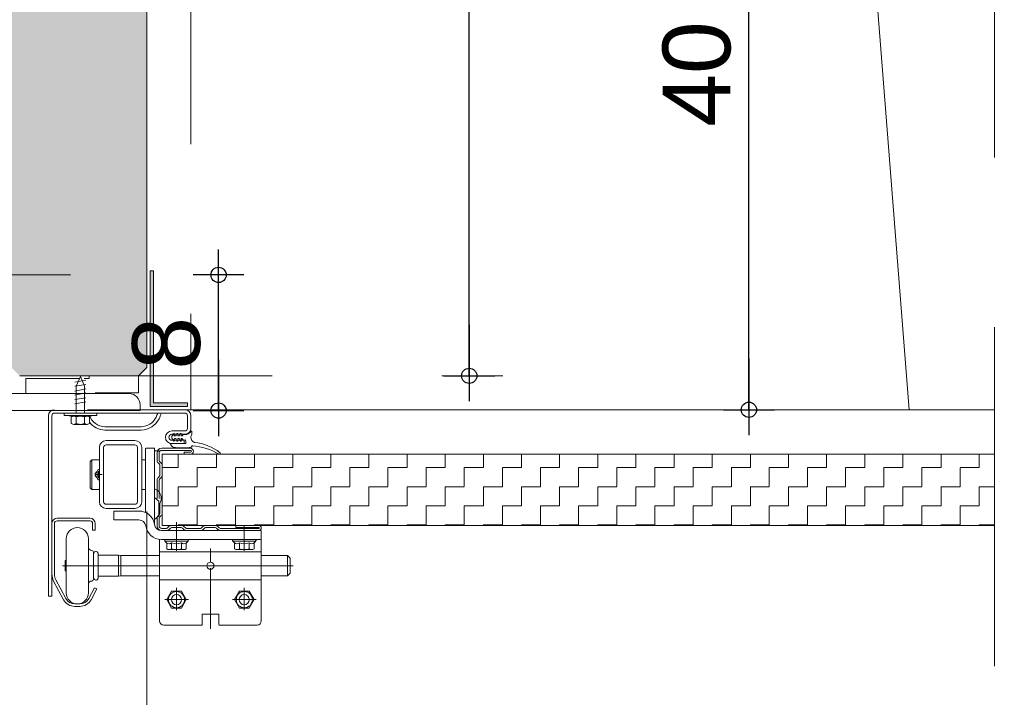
# Model space of a CAD drawing. Header units: metres. Extents: x 1314 to 1415, y -87 to -52.
# Tile 203 of 256: x 1401.746 to 1402.327, y -76.725 to -76.326. Entities that reach past the tile are written whole.
import ezdxf

# ---------------------------------------------------------------- set-up
doc = ezdxf.new("R2010")
doc.units = ezdxf.units.M
doc.header["$PDMODE"] = 65
for name, pattern in [('AUSGEZOGEN', [0]), ('GETRENNT2_S10', [0.045, 0.02, -0.01, 0, -0.005, 0, -0.01]), ('PUNKT2_S9', [0.0015, 0, -0.0015]), ('STRICHLINIE2_S3', [0.275, 0.2, -0.075])]:
    doc.linetypes.add(name, pattern=pattern)
for name, color, linetype in [('XR$9$_40732', 7, 'Continuous'), ('XR$9$_40733', 7, 'Continuous'), ('XR$9$_42143', 7, 'Continuous'), ('XR$9$_42154', 7, 'Continuous')]:
    doc.layers.add(name, color=color, linetype=linetype)
for name, color, linetype, lineweight in [('XR$9$Fenster', 3, 'AUSGEZOGEN', 18), ('XR$9$Maßlinie 1_50', 7, 'AUSGEZOGEN', 25), ('XR$9$Muster', 4, 'AUSGEZOGEN', 13), ('XR$9$SNL_D_BD_FL_250', 7, 'AUSGEZOGEN', 18), ('XR$9$Wand', 1, 'AUSGEZOGEN', 50), ('XR$9$Wand Mauerwerk tr_1', 42, 'AUSGEZOGEN', 18)]:
    doc.layers.add(name, color=color, linetype=linetype, lineweight=lineweight)
doc.styles.add('ARIAL', font='arial.ttf')
doc.dimstyles.new('DIMSTYLE_28', dxfattribs={"dimtxt": 0.04, "dimasz": 0.03, "dimexe": 0, "dimexo": 1e-06, "dimgap": 0.02, "dimtad": 2, "dimdec": 1, "dimlfac": 100, "dimrnd": 0.5, "dimzin": 4, "dimdsep": 46, "dimtxsty": 'ARIAL', "dimblk1": 'ALL_ML_KREIS', "dimblk2": 'ALL_ML_KREIS', "dimsah": 1, "dimcen": 0, "dimse1": 1, "dimse2": 1, "dimclrd": 7, "dimclre": 7, "dimclrt": 7, "dimadec": 0, "dimazin": 0, "dimtfac": 1, "dimtdec": 0, "dimtix": 1, "dimtmove": 2, "dimatfit": 3, "dimfxl": 0, "dimtzin": 0, "dimlwd": 0, "dimlwe": 25, "dimarcsym": 0})
doc.dimstyles.new('DIMSTYLE_29', dxfattribs={"dimtxt": 0.04, "dimasz": 0.03, "dimexe": 0, "dimexo": 1e-06, "dimgap": 0.02, "dimtad": 2, "dimdec": 1, "dimlfac": 100, "dimrnd": 0.5, "dimzin": 4, "dimdsep": 46, "dimtxsty": 'ARIAL', "dimblk1": 'ALL_ML_KREIS', "dimblk2": 'ALL_ML_KREIS', "dimsah": 1, "dimcen": 0, "dimse1": 1, "dimse2": 1, "dimclrd": 7, "dimclre": 7, "dimclrt": 7, "dimadec": 0, "dimazin": 0, "dimtfac": 1, "dimtdec": 0, "dimtix": 1, "dimtmove": 2, "dimatfit": 3, "dimfxl": 0, "dimtvp": 1.2, "dimtzin": 0, "dimlwd": 0, "dimlwe": 25, "dimarcsym": 0})
doc.dimstyles.new('DIMSTYLE_42', dxfattribs={"dimtxt": 0.03, "dimasz": 0.03, "dimexe": 0, "dimexo": 1e-06, "dimgap": 0.015, "dimtad": 2, "dimdec": 0, "dimlfac": 1000, "dimrnd": 5, "dimzin": 12, "dimdsep": 46, "dimtxsty": 'ARIAL', "dimblk1": 'ALL_ML_KREIS', "dimblk2": 'ALL_ML_KREIS', "dimsah": 1, "dimcen": 0, "dimse1": 1, "dimse2": 1, "dimclrd": 7, "dimclre": 7, "dimclrt": 7, "dimadec": 0, "dimazin": 0, "dimtfac": 1, "dimtdec": 0, "dimtix": 1, "dimtmove": 2, "dimatfit": 3, "dimfxl": 0, "dimtzin": 0, "dimlwd": 0, "dimlwe": 25, "dimarcsym": 0})
doc.dimstyles.new('DIMSTYLE_45', dxfattribs={"dimtxt": 0.04, "dimasz": 0.03, "dimexe": 0, "dimexo": 1e-06, "dimgap": 0.02, "dimtad": 2, "dimdec": 0, "dimlfac": 100, "dimrnd": 0.5, "dimzin": 12, "dimdsep": 46, "dimtxsty": 'ARIAL', "dimblk1": 'ALL_ML_KREIS', "dimblk2": 'ALL_ML_KREIS', "dimsah": 1, "dimcen": 0, "dimse1": 1, "dimse2": 1, "dimclrd": 7, "dimclre": 7, "dimclrt": 7, "dimadec": 0, "dimazin": 0, "dimtfac": 1, "dimtdec": 0, "dimtix": 1, "dimtmove": 2, "dimatfit": 3, "dimfxl": 0, "dimtzin": 0, "dimlwd": 0, "dimlwe": 25, "dimarcsym": 0})
pattern_1 = [(90, (-0.075, 0.075), (-0.0375, 0.0375), [0.0375, -0.0375]), (180, (-0.075, 0.075), (-0.0375, -0.0375), [0.0375, -0.0375])]

# ---------------------------------------------------------------- blocks, each defined once
blk = doc.blocks.new('COMPLEXOBJECT_51')
at = {"layer": 'XR$9$_40732', "color": 3, "linetype": 'AUSGEZOGEN', "lineweight": 13, "transparency": 33554687}
for p, q in [((1401.69747, -76.43637), (1401.69747, -76.55637)), ((1401.70097, -76.43637), (1401.69747, -76.43637)), ((1401.70747, -76.53337), (1401.70747, -76.44287)), ((1401.81097, -76.54637), (1401.72047, -76.54637)), ((1401.81747, -76.55637), (1401.81747, -76.55287)), ((1401.69747, -76.55637), (1401.81747, -76.55637)), ((1401.76697, -76.55637), (1401.78647, -76.55637))]:
    blk.add_line(p, q, dxfattribs=at)
for centre, radius, start, end in [((1401.70097, -76.44287), 0.0065, 0, 90), ((1401.72047, -76.53337), 0.013, 180, 270), ((1401.81097, -76.55287), 0.0065, 0, 90)]:
    blk.add_arc(centre, radius, start, end, dxfattribs=at)
blk = doc.blocks.new('ALL_ML_KREIS')
at = {"color": 0, "linetype": 'ByBlock', "lineweight": -2}
for p, q in [((0, -0.5), (0, 0.5)), ((-1, 0), (0.5, 0))]:
    blk.add_line(p, q, dxfattribs=at)
blk.add_circle((0, 0), 0.15, dxfattribs=at)
blk = doc.blocks.new('*D561')
at = {"layer": 'DEFPOINTS', "color": 7, "linetype": 'AUSGEZOGEN', "lineweight": 25, "transparency": 33554687}
for p in [(1401.82146, -75.91521), (1403.08198, -75.92539), (1401.82146, -77.06804)]:
    blk.add_point(p, dxfattribs=at)
at = {"layer": 'XR$9$Maßlinie 1_50', "color": 7, "linetype": 'AUSGEZOGEN', "lineweight": -2, "transparency": 33554687}
blk.add_line((1401.82146, -77.06804), (1403.08198, -77.06804), dxfattribs=at)
at = {"layer": 'XR$9$Maßlinie 1_50', "color": 7, "linetype": 'AUSGEZOGEN', "lineweight": 25, "transparency": 33554687, "xscale": 0.03, "yscale": 0.03, "zscale": 0.03, "rotation": 180}
blk.add_blockref('ALL_ML_KREIS', (1401.82146, -77.06804), dxfattribs=at)
at = {"layer": 'XR$9$Maßlinie 1_50', "color": 7, "linetype": 'AUSGEZOGEN', "lineweight": 25, "transparency": 33554687, "xscale": 0.03, "yscale": 0.03, "zscale": 0.03}
blk.add_blockref('ALL_ML_KREIS', (1403.08198, -77.06804), dxfattribs=at)
blk = doc.blocks.new('*D564')
at = {"layer": 'DEFPOINTS', "color": 7, "linetype": 'AUSGEZOGEN', "lineweight": 25, "transparency": 33554687}
for p in [(1403.20597, -76.32937), (1401.69646, -76.55637), (1401.69646, -77.19122)]:
    blk.add_point(p, dxfattribs=at)
at = {"layer": 'XR$9$Maßlinie 1_50', "color": 7, "linetype": 'AUSGEZOGEN', "lineweight": -2, "transparency": 33554687}
blk.add_line((1401.69646, -77.19122), (1403.20597, -77.19122), dxfattribs=at)
at = {"layer": 'XR$9$Maßlinie 1_50', "color": 7, "linetype": 'AUSGEZOGEN', "lineweight": 25, "transparency": 33554687, "xscale": 0.03, "yscale": 0.03, "zscale": 0.03, "rotation": 180}
blk.add_blockref('ALL_ML_KREIS', (1401.69646, -77.19122), dxfattribs=at)
at = {"layer": 'XR$9$Maßlinie 1_50', "color": 7, "linetype": 'AUSGEZOGEN', "lineweight": 25, "transparency": 33554687, "xscale": 0.03, "yscale": 0.03, "zscale": 0.03}
blk.add_blockref('ALL_ML_KREIS', (1403.20597, -77.19122), dxfattribs=at)
blk = doc.blocks.new('*D577')
at = {"layer": 'DEFPOINTS', "color": 7, "linetype": 'AUSGEZOGEN', "lineweight": 25, "transparency": 33554687}
for p in [(1401.69646, -76.55637), (1401.69646, -77.06804), (1401.82146, -77.06804)]:
    blk.add_point(p, dxfattribs=at)
at = {"layer": 'XR$9$Maßlinie 1_50', "color": 7, "linetype": 'AUSGEZOGEN', "lineweight": -2, "transparency": 33554687}
blk.add_line((1401.69646, -77.06804), (1401.82146, -77.06804), dxfattribs=at)
at = {"layer": 'XR$9$Maßlinie 1_50', "color": 7, "linetype": 'AUSGEZOGEN', "lineweight": 25, "transparency": 33554687, "xscale": 0.03, "yscale": 0.03, "zscale": 0.03, "rotation": 180}
blk.add_blockref('ALL_ML_KREIS', (1401.69646, -77.06804), dxfattribs=at)
at = {"layer": 'XR$9$Maßlinie 1_50', "color": 7, "linetype": 'AUSGEZOGEN', "lineweight": 25, "transparency": 33554687, "xscale": 0.03, "yscale": 0.03, "zscale": 0.03}
blk.add_blockref('ALL_ML_KREIS', (1401.82146, -77.06804), dxfattribs=at)
at = {"layer": 'XR$9$Maßlinie 1_50', "color": 7, "linetype": 'AUSGEZOGEN', "lineweight": 25, "transparency": 33554687, "insert": (1401.77523, -77.03804), "char_height": 0.04, "width": 0.16, "attachment_point": 5, "style": 'ARIAL'}
blk.add_mtext('\\A1;{\\A1;{12\\H0.026400;\\S5^ ;}}', dxfattribs=at)
blk = doc.blocks.new('*D585')
at = {"layer": 'DEFPOINTS', "color": 7, "linetype": 'AUSGEZOGEN', "lineweight": 25, "transparency": 33554687}
for p in [(1401.93546, -76.15637), (1402.08149, -76.55586), (1402.17668, -76.55586)]:
    blk.add_point(p, dxfattribs=at)
at = {"layer": 'XR$9$Maßlinie 1_50', "color": 7, "linetype": 'AUSGEZOGEN', "lineweight": -2, "transparency": 33554687}
blk.add_line((1402.17668, -76.55586), (1402.17668, -76.15637), dxfattribs=at)
at = {"layer": 'XR$9$Maßlinie 1_50', "color": 7, "linetype": 'AUSGEZOGEN', "lineweight": 25, "transparency": 33554687, "xscale": 0.03, "yscale": 0.03, "zscale": 0.03}
for p, rotation in [((1402.17668, -76.15637), 90), ((1402.17668, -76.55586), 270)]:
    blk.add_blockref('ALL_ML_KREIS', p, dxfattribs=dict(at, rotation=rotation))
at = {"layer": 'XR$9$Maßlinie 1_50', "color": 7, "linetype": 'AUSGEZOGEN', "lineweight": 25, "transparency": 33554687, "insert": (1402.14599, -76.35786), "char_height": 0.04, "width": 0.16, "attachment_point": 5, "rotation": 90, "style": 'ARIAL'}
blk.add_mtext('\\A1;{\\A1;{40\\H0.026400;\\S^ ;}}', dxfattribs=at)
blk = doc.blocks.new('*D587')
at = {"layer": 'DEFPOINTS', "color": 7, "linetype": 'AUSGEZOGEN', "lineweight": 25, "transparency": 33554687}
for p in [(1401.76285, -76.00637), (1401.76516, -76.53586), (1402.01168, -76.53586)]:
    blk.add_point(p, dxfattribs=at)
at = {"layer": 'XR$9$Maßlinie 1_50', "color": 7, "linetype": 'AUSGEZOGEN', "lineweight": -2, "transparency": 33554687}
blk.add_line((1402.01168, -76.53586), (1402.01168, -76.00637), dxfattribs=at)
at = {"layer": 'XR$9$Maßlinie 1_50', "color": 7, "linetype": 'AUSGEZOGEN', "lineweight": 25, "transparency": 33554687, "xscale": 0.03, "yscale": 0.03, "zscale": 0.03}
for p, rotation in [((1402.01168, -76.00637), 90), ((1402.01168, -76.53586), 270)]:
    blk.add_blockref('ALL_ML_KREIS', p, dxfattribs=dict(at, rotation=rotation))
at = {"layer": 'XR$9$Maßlinie 1_50', "color": 7, "linetype": 'AUSGEZOGEN', "lineweight": 25, "transparency": 33554687, "insert": (1401.98097, -76.27293), "char_height": 0.04, "width": 0.16, "attachment_point": 5, "rotation": 90, "style": 'ARIAL'}
blk.add_mtext('\\A1;{\\A1;{53\\H0.026400;\\S^ ;}}', dxfattribs=at)
blk = doc.blocks.new('*D672')
at = {"layer": 'DEFPOINTS', "color": 7, "linetype": 'AUSGEZOGEN', "lineweight": 25, "transparency": 33554687}
for p in [(1401.69646, -76.47637), (1401.69646, -76.55637), (1401.86377, -76.55637)]:
    blk.add_point(p, dxfattribs=at)
at = {"layer": 'XR$9$Maßlinie 1_50', "color": 7, "linetype": 'AUSGEZOGEN', "lineweight": -2, "transparency": 33554687}
blk.add_line((1401.86377, -76.55637), (1401.86377, -76.47637), dxfattribs=at)
at = {"layer": 'XR$9$Maßlinie 1_50', "color": 7, "linetype": 'AUSGEZOGEN', "lineweight": 25, "transparency": 33554687, "xscale": 0.03, "yscale": 0.03, "zscale": 0.03}
for p, rotation in [((1401.86377, -76.47637), 90), ((1401.86377, -76.55637), 270)]:
    blk.add_blockref('ALL_ML_KREIS', p, dxfattribs=dict(at, rotation=rotation))
at = {"layer": 'XR$9$Maßlinie 1_50', "color": 7, "linetype": 'AUSGEZOGEN', "lineweight": 25, "transparency": 33554687, "insert": (1401.83309, -76.51668), "char_height": 0.04, "width": 0.04, "attachment_point": 5, "rotation": 90, "style": 'ARIAL'}
blk.add_mtext('\\A1;{8}', dxfattribs=at)

msp = doc.modelspace()

# ---------------------------------------------------------------- hatches: boundary and pattern name
at = {"layer": 'XR$9$Fenster', "linetype": 'AUSGEZOGEN', "lineweight": 13, "transparency": 33554687}
for points in [[(1400.67747, -76.08637), (1401.74146, -76.08637), (1401.74146, -76.53086), (1401.74646, -76.53586), (1401.81646, -76.53586), (1401.82146, -76.53086), (1401.82146, -76.01137), (1401.81646, -76.00637), (1400.60247, -76.00637), (1400.59747, -76.01137), (1400.59747, -76.34637), (1400.60247, -76.35137), (1400.67747, -76.35137)], [(1401.82346, -76.55386), (1401.84546, -76.55386), (1401.84546, -76.55186), (1401.82546, -76.55186), (1401.82546, -76.47386), (1401.82346, -76.47386)]]:
    msp.add_hatch(color=253, dxfattribs=at).paths.add_polyline_path(points)
at = {"layer": 'XR$9$Muster', "linetype": 'AUSGEZOGEN', "lineweight": 13, "transparency": 33554687}
h = msp.add_hatch(dxfattribs=at)
h.set_pattern_fill('MUSTER', color=4, scale=0.0375, angle=90, style=0, pattern_type=2)
h.set_pattern_definition(pattern_1)
h.paths.add_polyline_path([(1401.78228, -76.53622), (1401.78231, -76.53586), (1401.74646, -76.53586), (1401.74146, -76.53086), (1401.74146, -76.15637), (1401.69646, -76.15637), (1401.69646, -76.43586), (1401.70097, -76.43586), (1401.70241, -76.43603), (1401.70379, -76.43651), (1401.70502, -76.43728), (1401.70605, -76.43831), (1401.70682, -76.43954), (1401.7073, -76.44092), (1401.70747, -76.44236), (1401.70747, -76.53286), (1401.70755, -76.53432), (1401.70779, -76.53576), (1401.7082, -76.53716), (1401.70876, -76.5385), (1401.70946, -76.53978), (1401.7103, -76.54097), (1401.71128, -76.54206), (1401.71236, -76.54303), (1401.71355, -76.54387), (1401.71483, -76.54458), (1401.71617, -76.54513), (1401.71758, -76.54554), (1401.71901, -76.54578), (1401.72047, -76.54586), (1401.77459, -76.54586), (1401.77976, -76.54471), (1401.77976, -76.54191)], flags=0)
h = msp.add_hatch(dxfattribs=at)
h.set_pattern_fill('MUSTER', color=4, scale=0.0375, angle=90, style=0, pattern_type=2)
h.set_pattern_definition(pattern_1)
h.paths.add_polyline_path([(1401.78474, -76.54586), (1401.81646, -76.54586), (1401.81646, -76.53586), (1401.78447, -76.53586), (1401.78474, -76.54191)], flags=0)
h = msp.add_hatch(dxfattribs=at)
h.set_pattern_fill('MUSTER', color=4, scale=0.01125, angle=90, style=0, pattern_type=2)
h.set_pattern_definition([(90, (-0.0225, 0.0225), (-0.01125, 0.01125), [0.01125, -0.01125]), (180, (-0.0225, 0.0225), (-0.01125, -0.01125), [0.01125, -0.01125])])
h.paths.add_polyline_path([(1401.83047, -76.62409), (1402.32146, -76.62409), (1402.32146, -76.58209), (1401.83047, -76.58209)], flags=0)

# ---------------------------------------------------------------- linework, layer by layer
at = {"color": 7, "linetype": 'AUSGEZOGEN', "lineweight": 13, "transparency": 33554687}
for p, q in [((1401.78548, -76.53846), (1401.77908, -76.53952)), ((1401.78548, -76.54095), (1401.77908, -76.54202)), ((1401.78548, -76.54344), (1401.77908, -76.54486)), ((1401.78548, -76.54593), (1401.77908, -76.54736)), ((1401.78548, -76.54878), (1401.77908, -76.54985)), ((1401.78548, -76.55127), (1401.77908, -76.55234)), ((1401.77268, -76.55786), (1401.77268, -76.55928)), ((1401.77268, -76.55786), (1401.79189, -76.55786)), ((1401.77833, -76.55964), (1401.77268, -76.55928)), ((1401.77268, -76.55928), (1401.79189, -76.55928)), ((1401.7769, -76.56), (1401.7769, -76.56392)), ((1401.77833, -76.55964), (1401.78617, -76.55964)), ((1401.77976, -76.56392), (1401.77976, -76.56)), ((1401.78617, -76.55964), (1401.79189, -76.55928)), ((1401.7876, -76.56392), (1401.7876, -76.55927)), ((1401.79189, -76.55786), (1401.79189, -76.55928)), ((1401.78617, -76.56462), (1401.77833, -76.56462)), ((1401.77976, -76.56392), (1401.78228, -76.56462)), ((1401.78228, -76.56462), (1401.78474, -76.56392))]:
    msp.add_line(p, q, dxfattribs=at)
for points in [[(1401.78474, -76.55786), (1401.78474, -76.54191), (1401.78228, -76.53622), (1401.77976, -76.54191), (1401.77976, -76.55786)], [(1401.78474, -76.56), (1401.78228, -76.55964), (1401.77976, -76.56), (1401.77833, -76.55964), (1401.7769, -76.56)], [(1401.7876, -76.56), (1401.78617, -76.55964), (1401.78474, -76.56), (1401.78474, -76.56392)], [(1401.7769, -76.56392), (1401.77833, -76.56462), (1401.77976, -76.56392)], [(1401.78474, -76.56392), (1401.78617, -76.56462), (1401.7876, -76.56392)]]:
    msp.add_lwpolyline(points, dxfattribs=at)
at = {"layer": 'XR$9$_40732', "color": 3, "linetype": 'AUSGEZOGEN', "lineweight": 13, "transparency": 33554687}
for p, q in [((1401.76347, -76.55936), (1401.76347, -76.66586)), ((1401.76547, -76.66586), (1401.76547, -76.55936)), ((1401.76697, -76.55786), (1401.78493, -76.55786)), ((1401.78647, -76.55586), (1401.84397, -76.55586)), ((1401.78703, -76.55786), (1401.8279, -76.55786)), ((1401.8279, -76.55786), (1401.83001, -76.55786)), ((1401.83001, -76.55786), (1401.84397, -76.55786)), ((1401.84547, -76.55936), (1401.84547, -76.56686)), ((1401.84747, -76.56426), (1401.84747, -76.55936)), ((1401.81816, -76.56586), (1401.79677, -76.56586)), ((1401.84747, -76.56686), (1401.84747, -76.56426)), ((1401.80747, -76.56786), (1401.79677, -76.56786)), ((1401.81816, -76.56786), (1401.80747, -76.56786)), ((1401.83622, -76.56836), (1401.84397, -76.56836)), ((1401.83622, -76.57036), (1401.83697, -76.57036)), ((1401.83697, -76.57036), (1401.83747, -76.56986)), ((1401.83797, -76.57036), (1401.83747, -76.56986)), ((1401.83797, -76.57036), (1401.83897, -76.57036)), ((1401.83897, -76.57036), (1401.83947, -76.56986)), ((1401.83997, -76.57036), (1401.83947, -76.56986)), ((1401.83997, -76.57036), (1401.84097, -76.57036)), ((1401.84097, -76.57036), (1401.84147, -76.56986)), ((1401.84197, -76.57036), (1401.84147, -76.56986)), ((1401.84197, -76.57036), (1401.84397, -76.57036)), ((1401.79747, -76.57409), (1401.81447, -76.57409)), ((1401.79747, -76.57659), (1401.81447, -76.57659)), ((1401.83622, -76.57386), (1401.83697, -76.57386)), ((1401.84347, -76.57586), (1401.83622, -76.57586)), ((1401.83697, -76.57386), (1401.83747, -76.57436)), ((1401.83797, -76.57386), (1401.83747, -76.57436)), ((1401.83797, -76.57386), (1401.83897, -76.57386)), ((1401.83897, -76.57386), (1401.83947, -76.57436)), ((1401.83997, -76.57386), (1401.83947, -76.57436)), ((1401.83997, -76.57386), (1401.84097, -76.57386)), ((1401.84097, -76.57386), (1401.84147, -76.57436)), ((1401.84197, -76.57386), (1401.84147, -76.57436)), ((1401.84197, -76.57386), (1401.84347, -76.57386)), ((1401.84347, -76.57586), (1401.84347, -76.57386)), ((1401.79347, -76.61009), (1401.79347, -76.57809)), ((1401.79597, -76.61009), (1401.79597, -76.57809)), ((1401.81597, -76.57809), (1401.81597, -76.61009)), ((1401.81847, -76.57809), (1401.81847, -76.61009)), ((1401.82072, -76.59432), (1401.82072, -76.57859)), ((1401.82097, -76.57859), (1401.82597, -76.57859)), ((1401.82597, -76.57859), (1401.82597, -76.60243)), ((1401.82597, -76.59409), (1401.82597, -76.58059)), ((1401.82897, -76.58009), (1401.82647, -76.58009)), ((1401.78797, -76.58634), (1401.78897, -76.58534)), ((1401.78797, -76.58634), (1401.78797, -76.60184)), ((1401.79347, -76.58534), (1401.78897, -76.58534)), ((1401.78897, -76.58534), (1401.78897, -76.60284)), ((1401.82071, -76.58534), (1401.81847, -76.58534)), ((1401.82072, -76.59432), (1401.82072, -76.61649)), ((1401.82597, -76.60122), (1401.82597, -76.59409)), ((1401.78897, -76.60284), (1401.78797, -76.60184)), ((1401.79347, -76.60284), (1401.78897, -76.60284)), ((1401.82071, -76.60284), (1401.81847, -76.60284)), ((1401.82597, -76.60759), (1401.82597, -76.60122)), ((1401.82597, -76.60243), (1401.82597, -76.60759)), ((1401.79747, -76.61159), (1401.81447, -76.61159)), ((1401.82847, -76.60969), (1401.82597, -76.60759)), ((1401.82597, -76.60759), (1401.82597, -76.62338)), ((1401.82847, -76.61849), (1401.82847, -76.60969)), ((1401.79747, -76.61409), (1401.81447, -76.61409)), ((1401.80197, -76.61559), (1401.81683, -76.61559)), ((1401.80197, -76.62084), (1401.80197, -76.61559)), ((1401.82597, -76.62059), (1401.82847, -76.61849)), ((1401.81683, -76.62084), (1401.80197, -76.62084)), ((1401.82597, -76.62338), (1401.82597, -76.62359)), ((1401.88897, -76.62709), (1401.82997, -76.62709)), ((1401.88897, -76.63234), (1401.88897, -76.62709)), ((1401.82897, -76.63961), (1401.82897, -76.63234)), ((1401.88897, -76.63234), (1401.82997, -76.63234)), ((1401.88897, -76.63961), (1401.88897, -76.63234)), ((1401.82897, -76.64161), (1401.82897, -76.63961)), ((1401.82897, -76.63961), (1401.82897, -76.68059)), ((1401.88897, -76.63961), (1401.82897, -76.63961)), ((1401.88897, -76.63961), (1401.88897, -76.68036)), ((1401.86105, -76.64786), (1401.85688, -76.64786)), ((1401.82897, -76.65611), (1401.88897, -76.65611)), ((1401.76347, -76.66586), (1401.76547, -76.66586)), ((1401.85402, -76.67636), (1401.86392, -76.67636)), ((1401.85402, -76.67636), (1401.85402, -76.68286)), ((1401.86392, -76.68261), (1401.86392, -76.67636)), ((1401.83152, -76.68286), (1401.85402, -76.68286)), ((1401.86392, -76.68286), (1401.88647, -76.68286))]:
    msp.add_line(p, q, dxfattribs=at)
at = {"layer": 'XR$9$_40732', "color": 2, "linetype": 'AUSGEZOGEN', "lineweight": 13, "transparency": 33554687}
for p, q in [((1401.83732, -76.57041), (1401.83661, -76.57108)), ((1401.83766, -76.57056), (1401.83766, -76.57116)), ((1401.83781, -76.57131), (1401.83837, -76.57131)), ((1401.83886, -76.57094), (1401.83913, -76.56992)), ((1401.83927, -76.56981), (1401.83951, -76.56981)), ((1401.83966, -76.56996), (1401.83966, -76.57116)), ((1401.83981, -76.57131), (1401.84037, -76.57131)), ((1401.84086, -76.57094), (1401.84113, -76.56992)), ((1401.84127, -76.56981), (1401.84151, -76.56981)), ((1401.84166, -76.56996), (1401.84166, -76.57116)), ((1401.84228, -76.57131), (1401.84181, -76.57131)), ((1401.84272, -76.57077), (1401.8424, -76.57124)), ((1401.84277, -76.5707), (1401.84272, -76.57077)), ((1401.84285, -76.57069), (1401.84277, -76.5707)), ((1401.84497, -76.57037), (1401.84285, -76.57069)), ((1401.84796, -76.56862), (1401.84796, -76.57036)), ((1401.83671, -76.57586), (1401.83566, -76.57586)), ((1401.83661, -76.57314), (1401.83732, -76.57381)), ((1401.83671, -76.57586), (1401.84416, -76.57586)), ((1401.83766, -76.57306), (1401.83766, -76.57366)), ((1401.83837, -76.57291), (1401.83781, -76.57291)), ((1401.83913, -76.5743), (1401.83886, -76.57328)), ((1401.83951, -76.57441), (1401.83927, -76.57441)), ((1401.83966, -76.57306), (1401.83966, -76.57426)), ((1401.84037, -76.57291), (1401.83981, -76.57291)), ((1401.84113, -76.5743), (1401.84086, -76.57328)), ((1401.84151, -76.57441), (1401.84127, -76.57441)), ((1401.84166, -76.57306), (1401.84166, -76.57426)), ((1401.84228, -76.57291), (1401.84181, -76.57291)), ((1401.8424, -76.57298), (1401.84272, -76.57345)), ((1401.84285, -76.57353), (1401.84403, -76.57371)), ((1401.84446, -76.57556), (1401.84446, -76.5742)), ((1401.84788, -76.57786), (1401.84796, -76.57786)), ((1401.84796, -76.57761), (1401.84796, -76.57747)), ((1401.84796, -76.57777), (1401.84796, -76.57786)), ((1401.84856, -76.57717), (1401.84826, -76.57717)), ((1401.79517, -76.59409), (1401.79077, -76.59409)), ((1401.79217, -76.59225), (1401.79217, -76.59213)), ((1401.79217, -76.59593), (1401.79217, -76.59225)), ((1401.79297, -76.59629), (1401.79297, -76.59189)), ((1401.79337, -76.59093), (1401.79347, -76.59093)), ((1401.79217, -76.59605), (1401.79217, -76.59593)), ((1401.79347, -76.59725), (1401.79337, -76.59725)), ((1401.76547, -76.62286), (1401.76547, -76.65286)), ((1401.76697, -76.62286), (1401.76697, -76.65286)), ((1401.78797, -76.61986), (1401.76847, -76.61986)), ((1401.78797, -76.62136), (1401.76847, -76.62136)), ((1401.78947, -76.62686), (1401.78947, -76.62286)), ((1401.79097, -76.62286), (1401.79097, -76.62686)), ((1401.83897, -76.639), (1401.83897, -76.62409)), ((1401.87897, -76.639), (1401.87897, -76.62409)), ((1401.78947, -76.62686), (1401.79097, -76.62686)), ((1401.83897, -76.63434), (1401.83897, -76.62534)), ((1401.77397, -76.63186), (1401.77397, -76.64786)), ((1401.78697, -76.63186), (1401.78697, -76.64786)), ((1401.83247, -76.63334), (1401.84547, -76.63334)), ((1401.83319, -76.63783), (1401.83319, -76.63434)), ((1401.83608, -76.63783), (1401.83608, -76.63434)), ((1401.84185, -76.63783), (1401.84185, -76.63434)), ((1401.84474, -76.63434), (1401.84474, -76.63783)), ((1401.87247, -76.63334), (1401.88547, -76.63334)), ((1401.87319, -76.63783), (1401.87319, -76.63434)), ((1401.87608, -76.63783), (1401.87608, -76.63434)), ((1401.88185, -76.63783), (1401.88185, -76.63434)), ((1401.88474, -76.63434), (1401.88474, -76.63783)), ((1401.78997, -76.64786), (1401.78997, -76.63986)), ((1401.79267, -76.64121), (1401.79267, -76.64061)), ((1401.79267, -76.65451), (1401.79267, -76.64121)), ((1401.79317, -76.64171), (1401.80467, -76.64171)), ((1401.80467, -76.64171), (1401.80467, -76.65401)), ((1401.80467, -76.64171), (1401.80617, -76.64191)), ((1401.83464, -76.63834), (1401.83897, -76.63834)), ((1401.83897, -76.63834), (1401.8433, -76.63834)), ((1401.85897, -76.64577), (1401.85897, -76.63763)), ((1401.87464, -76.63834), (1401.87897, -76.63834)), ((1401.87897, -76.63834), (1401.8833, -76.63834)), ((1401.77332, -76.64479), (1401.77332, -76.64571)), ((1401.77397, -76.64479), (1401.77332, -76.64479)), ((1401.77332, -76.64571), (1401.77332, -76.64786)), ((1401.82897, -76.64191), (1401.80617, -76.64191)), ((1401.80617, -76.65381), (1401.80617, -76.64191)), ((1401.90447, -76.64191), (1401.88897, -76.64191)), ((1401.90447, -76.65381), (1401.90447, -76.64191)), ((1401.90597, -76.64341), (1401.90447, -76.64191)), ((1401.90597, -76.64341), (1401.90597, -76.65231)), ((1401.77332, -76.64786), (1401.77162, -76.64786)), ((1401.85688, -76.64786), (1401.77332, -76.64786)), ((1401.77332, -76.64786), (1401.77332, -76.65001)), ((1401.77332, -76.65001), (1401.77332, -76.65094)), ((1401.77332, -76.65094), (1401.77397, -76.65094)), ((1401.77397, -76.64786), (1401.77397, -76.66386)), ((1401.78697, -76.64786), (1401.78697, -76.66386)), ((1401.78997, -76.65586), (1401.78997, -76.64786)), ((1401.85897, -76.6652), (1401.85897, -76.64936)), ((1401.85897, -76.65066), (1401.85897, -76.68509)), ((1401.86105, -76.64786), (1401.90785, -76.64786)), ((1401.90597, -76.65231), (1401.90447, -76.65381)), ((1401.76647, -76.65686), (1401.77235, -76.66789)), ((1401.76779, -76.65615), (1401.77367, -76.66718)), ((1401.79267, -76.65511), (1401.79267, -76.65451)), ((1401.79317, -76.65401), (1401.80467, -76.65401)), ((1401.80617, -76.65381), (1401.80467, -76.65401)), ((1401.80617, -76.65381), (1401.82897, -76.65381)), ((1401.88897, -76.65381), (1401.90447, -76.65381)), ((1401.79062, -76.66086), (1401.78727, -76.66718)), ((1401.78859, -76.66788), (1401.79195, -76.66156)), ((1401.79062, -76.66086), (1401.79195, -76.66156)), ((1401.83319, -76.66786), (1401.83608, -76.66286)), ((1401.83608, -76.66286), (1401.84185, -76.66286)), ((1401.83897, -76.67397), (1401.83897, -76.66097)), ((1401.84185, -76.66286), (1401.84474, -76.66786)), ((1401.87319, -76.66786), (1401.87608, -76.66286)), ((1401.87608, -76.66286), (1401.88185, -76.66286)), ((1401.87897, -76.67397), (1401.87897, -76.66097)), ((1401.88185, -76.66286), (1401.88474, -76.66786)), ((1401.78197, -76.67036), (1401.77897, -76.67036)), ((1401.84606, -76.66786), (1401.83206, -76.66786)), ((1401.83608, -76.67286), (1401.83319, -76.66786)), ((1401.84474, -76.66786), (1401.84185, -76.67286)), ((1401.88606, -76.66786), (1401.87206, -76.66786)), ((1401.87608, -76.67286), (1401.87319, -76.66786)), ((1401.88474, -76.66786), (1401.88185, -76.67286)), ((1401.77897, -76.67186), (1401.78197, -76.67186)), ((1401.84185, -76.67286), (1401.83608, -76.67286)), ((1401.88185, -76.67286), (1401.87608, -76.67286))]:
    msp.add_line(p, q, dxfattribs=at)
for points in [[(1401.83897, -76.63834), (1401.83897, -76.63834)], [(1401.87897, -76.63834), (1401.87897, -76.63834)], [(1401.77332, -76.64786), (1401.77332, -76.64786)]]:
    msp.add_lwpolyline(points, close=True, dxfattribs=at)
for centre, radius in [((1401.83897, -76.66786), 0.00475), ((1401.83897, -76.66786), 0.003), ((1401.87897, -76.66786), 0.00475), ((1401.87897, -76.66786), 0.003)]:
    msp.add_circle(centre, radius, dxfattribs=at)
at = {"layer": 'XR$9$_40732', "color": 3, "linetype": 'AUSGEZOGEN', "lineweight": 13, "transparency": 33554687}
for centre, radius, start, end in [((1401.76697, -76.55936), 0.0035, 90, 180), ((1401.76697, -76.55936), 0.0015, 90, 180), ((1401.797, -76.55586), 0.01, 199.90913, 268.70517), ((1401.81794, -76.55586), 0.01, 271.29489, 333.84413), ((1401.80896, -76.55145), 0.02, 333.84413, 341.30472), ((1401.80896, -76.55145), 0.022, 333.84413, 343.05848), ((1401.84397, -76.55936), 0.0035, 0, 90), ((1401.84397, -76.55936), 0.0015, 0, 90), ((1401.79704, -76.55586), 0.012, 218.06657, 268.70511), ((1401.81789, -76.55586), 0.012, 271.29489, 333.84413), ((1401.83622, -76.57211), 0.00375, 90, 180), ((1401.83622, -76.57211), 0.00375, 180, 270), ((1401.83622, -76.57211), 0.00175, 90, 180), ((1401.83622, -76.57211), 0.00175, 180, 270), ((1401.84397, -76.56686), 0.0015, 270, 0), ((1401.84397, -76.56686), 0.0035, 270, 0), ((1401.79747, -76.57809), 0.004, 90, 180), ((1401.79747, -76.57809), 0.0015, 90, 180), ((1401.81447, -76.57809), 0.004, 0, 90), ((1401.81447, -76.57809), 0.0015, 0, 90), ((1401.82647, -76.58059), 0.0005, 90, 180), ((1401.79297, -76.59409), 0.002, 113.3677, 246.6323), ((1401.82397, -76.60809), 0.006, 0, 70.52878), ((1401.79747, -76.61009), 0.004, 180, 270), ((1401.79747, -76.61009), 0.0015, 180, 270), ((1401.81447, -76.61009), 0.004, 270, 0), ((1401.81447, -76.61009), 0.0015, 270, 0), ((1401.82397, -76.60809), 0.006, 318.59038, 0), ((1401.81683, -76.62484), 0.00925, 7.58954, 90), ((1401.81683, -76.62484), 0.004, 7.58954, 90), ((1401.82997, -76.62309), 0.00925, 187.58954, 270), ((1401.82997, -76.62309), 0.004, 187.58954, 270), ((1401.85897, -76.64786), 0.00209, 0, 180), ((1401.85897, -76.64786), 0.00209, 180, 0), ((1401.83147, -76.68036), 0.0025, 180, 270), ((1401.88647, -76.68036), 0.0025, 270, 0)]:
    msp.add_arc(centre, radius, start, end, dxfattribs=at)
at = {"layer": 'XR$9$_40732', "color": 2, "linetype": 'AUSGEZOGEN', "lineweight": 13, "transparency": 33554687}
for centre, radius, start, end in [((1401.83756, -76.57211), 0.00141, 153, 180), ((1401.83756, -76.57211), 0.00141, 180, 207), ((1401.83756, -76.57211), 0.00141, 133.00606, 153), ((1401.83746, -76.57056), 0.0002, 0, 133.00606), ((1401.83781, -76.57116), 0.00015, 180, 270), ((1401.83837, -76.57081), 0.0005, 270, 345), ((1401.83927, -76.56996), 0.00015, 90, 165), ((1401.83951, -76.56996), 0.00015, 0, 90), ((1401.83981, -76.57116), 0.00015, 180, 270), ((1401.84037, -76.57081), 0.0005, 270, 345), ((1401.84127, -76.56996), 0.00015, 90, 165), ((1401.84151, -76.56996), 0.00015, 0, 90), ((1401.84181, -76.57116), 0.00015, 180, 270), ((1401.84228, -76.57116), 0.00015, 270, 326.30993), ((1401.84288, -76.57088), 0.0002, 98.42791, 146.30993), ((1401.84446, -76.56691), 0.0035, 278.42791, 332.56784), ((1401.85077, -76.57211), 0.00331, 148.10921, 180), ((1401.85077, -76.57211), 0.00331, 180, 247.5582), ((1401.84775, -76.56862), 0.000208, 90, 152.56784), ((1401.84775, -76.56862), 0.000208, 0, 90), ((1401.83566, -76.57606), 0.0002, 90, 180), ((1401.83566, -76.57606), 0.0002, 180, 201.77294), ((1401.83872, -76.57484), 0.0035, 201.77294, 239.77087), ((1401.83756, -76.57211), 0.00141, 207, 214.69878), ((1401.83756, -76.57211), 0.00141, 207, 214.69878), ((1401.83756, -76.57211), 0.00141, 214.69878, 226.99394), ((1401.84246, -76.548), 0.03037, 259.5638, 269.9953), ((1401.83746, -76.57366), 0.0002, 226.99394, 0), ((1401.83781, -76.57306), 0.00015, 90, 180), ((1401.83837, -76.57341), 0.0005, 15, 90), ((1401.83927, -76.57426), 0.00015, 195, 270), ((1401.83951, -76.57426), 0.00015, 270, 0), ((1401.83981, -76.57306), 0.00015, 90, 180), ((1401.84037, -76.57341), 0.0005, 15, 90), ((1401.84127, -76.57426), 0.00015, 195, 270), ((1401.84151, -76.57426), 0.00015, 270, 0), ((1401.84181, -76.57306), 0.00015, 90, 180), ((1401.84228, -76.57306), 0.00015, 33.69007, 90), ((1401.84246, -76.548), 0.03037, 269.9953, 279.95379), ((1401.84288, -76.57334), 0.0002, 213.69007, 261.57209), ((1401.84396, -76.5742), 0.0005, 0, 81.57209), ((1401.84416, -76.57556), 0.0003, 270, 0), ((1401.84766, -76.57761), 0.0003, 279.95379, 0), ((1401.84826, -76.57747), 0.0003, 67.7575, 180), ((1401.83375, -76.61295), 0.03863, 67.75187, 67.7575), ((1401.84532, -76.61513), 0.03806, 60.4908, 85.39919), ((1401.84709, -76.60329), 0.02822, 51.51042, 85.08121), ((1401.86434, -76.58159), 0.0005, 237.08815, 289.68889), ((1401.86434, -76.58159), 0.0005, 289.68889, 19.68889), ((1401.86434, -76.58159), 0.0005, 51.46843, 55.11704), ((1401.86434, -76.58159), 0.0005, 19.68889, 51.46843), ((1401.79337, -76.59213), 0.0012, 90, 180), ((1401.79337, -76.59605), 0.0012, 180, 270), ((1401.76847, -76.62286), 0.003, 90, 180), ((1401.76847, -76.62286), 0.003, 90, 180), ((1401.76847, -76.62286), 0.0015, 90, 180), ((1401.78797, -76.62286), 0.003, 0, 90), ((1401.78797, -76.62286), 0.003, 0, 90), ((1401.78797, -76.62286), 0.0015, 0, 90), ((1401.78047, -76.63186), 0.0065, 0, 180), ((1401.83247, -76.63284), 0.0005, 90, 180), ((1401.83247, -76.63284), 0.0005, 180, 219.98928), ((1401.83247, -76.63284), 0.0005, 219.98928, 270), ((1401.83501, -76.63152), 0.00336, 209.31963, 263.08851), ((1401.83464, -76.63255), 0.0023, 269.25695, 308.94719), ((1401.83897, -76.62643), 0.00842, 249.94743, 290.05257), ((1401.8433, -76.63255), 0.0023, 231.05281, 271.17935), ((1401.84293, -76.63154), 0.00334, 277.21065, 330.48448), ((1401.84547, -76.63284), 0.0005, 0, 90), ((1401.84547, -76.63284), 0.0005, 270, 316.9446), ((1401.84547, -76.63284), 0.0005, 316.9446, 0), ((1401.87247, -76.63284), 0.0005, 90, 180), ((1401.87247, -76.63284), 0.0005, 180, 219.98928), ((1401.87247, -76.63284), 0.0005, 219.98928, 270), ((1401.87501, -76.63152), 0.00336, 209.31963, 263.08851), ((1401.87464, -76.63255), 0.0023, 269.25695, 308.94719), ((1401.87897, -76.62643), 0.00842, 249.94743, 290.05257), ((1401.8833, -76.63255), 0.0023, 231.05281, 271.17935), ((1401.88293, -76.63154), 0.00334, 277.21065, 330.48448), ((1401.88547, -76.63284), 0.0005, 0, 90), ((1401.88547, -76.63284), 0.0005, 270, 316.9446), ((1401.88547, -76.63284), 0.0005, 316.9446, 0), ((1401.78897, -76.63686), 0.002, 180, 270), ((1401.78897, -76.63986), 0.001, 0, 90), ((1401.79142, -76.64061), 0.00125, 90, 180), ((1401.79142, -76.64061), 0.00125, 11.53696, 90), ((1401.79142, -76.64061), 0.00125, 0, 11.53696), ((1401.79317, -76.64121), 0.0005, 180, 270), ((1401.83464, -76.63604), 0.0023, 231.05281, 270), ((1401.83464, -76.63604), 0.0023, 270, 308.94719), ((1401.83897, -76.62992), 0.00842, 249.94743, 270), ((1401.83897, -76.62992), 0.00842, 270, 290.05257), ((1401.83897, -76.62992), 0.00842, 269.99995, 270), ((1401.8433, -76.63604), 0.0023, 231.05281, 270), ((1401.8433, -76.63604), 0.0023, 270, 308.94719), ((1401.87464, -76.63604), 0.0023, 231.05281, 270), ((1401.87464, -76.63604), 0.0023, 270, 308.94719), ((1401.87897, -76.62992), 0.00842, 249.94743, 270), ((1401.87897, -76.62992), 0.00842, 270, 290.05257), ((1401.87897, -76.62992), 0.00842, 269.99995, 270), ((1401.8833, -76.63604), 0.0023, 231.05281, 270), ((1401.8833, -76.63604), 0.0023, 270, 308.94719), ((1401.77397, -76.65286), 0.0085, 180, 208.07249), ((1401.77397, -76.65286), 0.007, 180, 208.07249), ((1401.78897, -76.65886), 0.002, 90, 180), ((1401.78897, -76.65586), 0.001, 270, 0), ((1401.79142, -76.65511), 0.00125, 180, 270), ((1401.79142, -76.65511), 0.00125, 270, 348.46304), ((1401.79142, -76.65511), 0.00125, 348.46304, 0), ((1401.79317, -76.65451), 0.0005, 90, 180), ((1401.78047, -76.66386), 0.0065, 180, 0), ((1401.77897, -76.66436), 0.0075, 208.07249, 270), ((1401.77897, -76.66436), 0.006, 208.07249, 270), ((1401.78197, -76.66436), 0.006, 270, 332), ((1401.78197, -76.66436), 0.0075, 270, 332)]:
    msp.add_arc(centre, radius, start, end, dxfattribs=at)
at = {"layer": 'XR$9$_40733', "color": 2, "linetype": 'AUSGEZOGEN', "lineweight": 13, "transparency": 33554687}
for p, q in [((1401.82747, -76.58566), (1401.82747, -76.58134)), ((1401.82872, -76.58134), (1401.82872, -76.58566)), ((1401.83022, -76.57859), (1401.84722, -76.57859)), ((1401.84722, -76.57984), (1401.83022, -76.57984)), ((1401.84347, -76.58209), (1401.84347, -76.58084)), ((1401.84347, -76.58084), (1401.84722, -76.58084)), ((1401.84722, -76.58209), (1401.84347, -76.58209)), ((1401.82892, -76.58805), (1401.82813, -76.58725)), ((1401.82901, -76.58636), (1401.82981, -76.58716)), ((1401.82922, -76.59443), (1401.82922, -76.58875)), ((1401.83047, -76.58875), (1401.83047, -76.59443)), ((1401.82813, -76.59593), (1401.82892, -76.59513)), ((1401.82747, -76.60816), (1401.82747, -76.59752)), ((1401.82872, -76.59752), (1401.82872, -76.60816)), ((1401.82981, -76.59602), (1401.82901, -76.59681)), ((1401.82922, -76.61693), (1401.82922, -76.61125)), ((1401.83047, -76.61125), (1401.83047, -76.61693)), ((1401.82813, -76.61843), (1401.82892, -76.61763)), ((1401.82981, -76.61852), (1401.82901, -76.61931)), ((1401.82747, -76.62434), (1401.82747, -76.62002)), ((1401.82872, -76.62002), (1401.82872, -76.62434)), ((1401.83613, -76.62409), (1401.8418, -76.62409)), ((1401.83897, -76.62805), (1401.83897, -76.62213)), ((1401.85613, -76.62409), (1401.8618, -76.62409)), ((1401.87397, -76.62534), (1401.87397, -76.62409)), ((1401.87397, -76.62409), (1401.88747, -76.62409)), ((1401.83022, -76.62584), (1401.83304, -76.62584)), ((1401.83304, -76.62709), (1401.83022, -76.62709)), ((1401.83374, -76.62555), (1401.83454, -76.62475)), ((1401.83542, -76.62563), (1401.83463, -76.62643)), ((1401.8418, -76.62534), (1401.83613, -76.62534)), ((1401.84331, -76.62643), (1401.84251, -76.62563)), ((1401.84339, -76.62475), (1401.84419, -76.62555)), ((1401.8449, -76.62584), (1401.85304, -76.62584)), ((1401.85304, -76.62709), (1401.8449, -76.62709)), ((1401.85374, -76.62555), (1401.85454, -76.62475)), ((1401.85542, -76.62563), (1401.85463, -76.62643)), ((1401.8618, -76.62534), (1401.85613, -76.62534)), ((1401.86331, -76.62643), (1401.86251, -76.62563)), ((1401.86339, -76.62475), (1401.86419, -76.62555)), ((1401.8649, -76.62584), (1401.88747, -76.62584)), ((1401.88747, -76.62709), (1401.8649, -76.62709)), ((1401.88747, -76.62534), (1401.87397, -76.62534))]:
    msp.add_line(p, q, dxfattribs=at)
at = {"layer": 'XR$9$_40733', "color": 2, "linetype": 'AUSGEZOGEN', "lineweight": 18, "transparency": 33554687}
for p, q in [((1401.83047, -76.58209), (1401.83047, -76.62409)), ((1402.32146, -76.58209), (1401.83047, -76.58209)), ((1401.83047, -76.62409), (1402.32146, -76.62409))]:
    msp.add_line(p, q, dxfattribs=at)
at = {"layer": 'XR$9$_40733', "color": 2, "linetype": 'AUSGEZOGEN', "lineweight": 13, "transparency": 33554687}
for centre, radius, start, end in [((1401.83022, -76.58134), 0.00275, 90, 180), ((1401.83022, -76.58134), 0.0015, 90, 180), ((1401.84722, -76.58034), 0.00175, 270, 90), ((1401.84722, -76.58034), 0.0005, 270, 90), ((1401.82972, -76.58566), 0.00225, 180, 225), ((1401.82972, -76.58566), 0.001, 180, 225), ((1401.82822, -76.58875), 0.001, 0, 45), ((1401.82822, -76.58875), 0.00225, 0, 45), ((1401.82822, -76.59443), 0.001, 315, 0), ((1401.82822, -76.59443), 0.00225, 315, 0), ((1401.82972, -76.59752), 0.00225, 135, 180), ((1401.82972, -76.59752), 0.001, 135, 180), ((1401.82972, -76.62002), 0.00225, 135, 180), ((1401.82822, -76.61693), 0.001, 315, 0), ((1401.82822, -76.61693), 0.00225, 315, 0), ((1401.83022, -76.62434), 0.00275, 180, 270), ((1401.82972, -76.62002), 0.001, 135, 180), ((1401.83022, -76.62434), 0.0015, 180, 270), ((1401.83613, -76.62634), 0.00225, 90, 135), ((1401.8418, -76.62634), 0.00225, 45, 90), ((1401.85613, -76.62634), 0.00225, 90, 135), ((1401.8618, -76.62634), 0.00225, 45, 90), ((1401.88747, -76.62559), 0.0015, 270, 90), ((1401.83304, -76.62484), 0.001, 270, 315), ((1401.83304, -76.62484), 0.00225, 270, 315), ((1401.83613, -76.62634), 0.001, 90, 135), ((1401.8418, -76.62634), 0.001, 45, 90), ((1401.8449, -76.62484), 0.00225, 225, 270), ((1401.8449, -76.62484), 0.001, 225, 270), ((1401.85304, -76.62484), 0.001, 270, 315), ((1401.85304, -76.62484), 0.00225, 270, 315), ((1401.85613, -76.62634), 0.001, 90, 135), ((1401.8618, -76.62634), 0.001, 45, 90), ((1401.8649, -76.62484), 0.00225, 225, 270), ((1401.8649, -76.62484), 0.001, 225, 270), ((1401.88747, -76.62559), 0.00025, 270, 90)]:
    msp.add_arc(centre, radius, start, end, dxfattribs=at)
at = {"layer": 'XR$9$_42143', "color": 7, "linetype": 'AUSGEZOGEN', "lineweight": 13, "transparency": 33554687}
msp.add_line((1401.81747, -76.55586), (1402.32146, -76.55586), dxfattribs=at)
at = {"layer": 'XR$9$_42154', "color": 7, "linetype": 'STRICHLINIE2_S3', "lineweight": 13, "transparency": 33554687}
for p, q in [((1401.82146, -77.11582), (1401.82146, -75.69922)), ((1402.32146, -76.70709), (1402.32147, -76.20404))]:
    msp.add_line(p, q, dxfattribs=at)
at = {"layer": 'XR$9$SNL_D_BD_FL_250', "color": 7, "linetype": 'AUSGEZOGEN', "lineweight": 13, "transparency": 33554687}
for p, q in [((1401.82546, -76.47386), (1401.82346, -76.47386)), ((1401.82346, -76.47386), (1401.82346, -76.55386)), ((1401.82546, -76.47386), (1401.82546, -76.55186)), ((1401.84546, -76.55386), (1401.82346, -76.55386)), ((1401.84546, -76.55186), (1401.82546, -76.55186)), ((1401.84546, -76.55186), (1401.84546, -76.55386))]:
    msp.add_line(p, q, dxfattribs=at)
at = {"layer": 'XR$9$Wand', "color": 4, "linetype": 'AUSGEZOGEN', "lineweight": 13, "transparency": 33554687}
for p in [(1401.81646, -76.53586), (1401.79099, -76.54586)]:
    msp.add_line(p, (1401.81646, -76.54586), dxfattribs=at)
at = {"layer": 'XR$9$Wand Mauerwerk tr_1', "color": 52, "linetype": 'PUNKT2_S9', "lineweight": 13, "transparency": 33554687}
for p, q in [((1401.84747, -75.69922), (1401.84747, -76.55586)), ((1401.79546, -76.53586), (1402.03146, -76.53586))]:
    msp.add_line(p, q, dxfattribs=at)
at = {"layer": 'XR$9$Wand Mauerwerk tr_1', "color": 4, "linetype": 'AUSGEZOGEN', "lineweight": 13, "transparency": 33554687}
msp.add_line((1402.2231, -75.94506), (1402.27121, -76.55586), dxfattribs=at)
at = {"layer": 'XR$9$Wand Mauerwerk tr_1', "color": 7, "linetype": 'AUSGEZOGEN', "lineweight": 18, "transparency": 33554687}
for p, q in [((1401.82146, -76.53086), (1401.82146, -76.01137)), ((1401.81646, -76.53586), (1401.82146, -76.53086)), ((1401.81646, -76.53586), (1401.74646, -76.53586))]:
    msp.add_line(p, q, dxfattribs=at)
at = {"layer": 'XR$9$Wand Mauerwerk tr_1', "color": 7, "linetype": 'GETRENNT2_S10', "lineweight": 13, "transparency": 33554687}
msp.add_line((1401.77646, -76.47637), (1401.40164, -76.47637), dxfattribs=at)

# ---------------------------------------------------------------- block references
at = {"layer": 'XR$9$_40732', "color": 3, "linetype": 'AUSGEZOGEN', "lineweight": 13, "transparency": 33554687}
msp.add_blockref('COMPLEXOBJECT_51', (0, 0), dxfattribs=at)

# ---------------------------------------------------------------- dimensions: what is measured, and where the dimension line sits
at = {"layer": 'XR$9$Maßlinie 1_50', "color": 7, "linetype": 'AUSGEZOGEN', "lineweight": 25, "transparency": 33554687}
for base, p1, p2, dimstyle, picture, middle in [((1403.08198, -77.06804), (1401.82146, -75.91521), (1403.08198, -75.92539), 'DIMSTYLE_42', '*D561', (1402.45172, -77.05304)), ((1403.20597, -77.19122), (1401.69646, -76.55637), (1403.20597, -76.32937), 'DIMSTYLE_42', '*D564', (1402.45121, -77.17622)), ((1401.82146, -77.06804), (1401.69646, -76.55637), (1401.82146, -77.06805), 'DIMSTYLE_29', '*D577', (1401.77523, -77.03804))]:
    dim = msp.add_linear_dim(base=base, p1=p1, p2=p2, dimstyle=dimstyle, override={"dimpost": '<>', "dimclrd": 7, "dimclre": 7, "dimclrt": 7, "dimlwd": 0, "dimlwe": 25}, dxfattribs=at)
    dim.commit()
    dim.dimension.update_dxf_attribs({"geometry": picture, "text_midpoint": middle, "dimtype": 160})
for base, p1, p2, dimstyle, picture, middle in [((1402.01168, -76.00637), (1401.76516, -76.53586), (1401.76285, -76.00637), 'DIMSTYLE_28', '*D587', (1401.98097, -76.27293)), ((1402.17668, -76.15637), (1402.08149, -76.55586), (1401.93546, -76.15637), 'DIMSTYLE_28', '*D585', (1402.14599, -76.35786)), ((1401.86377, -76.47637), (1401.69646, -76.55637), (1401.69646, -76.47637), 'DIMSTYLE_45', '*D672', (1401.83309, -76.51668))]:
    dim = msp.add_linear_dim(base=base, p1=p1, p2=p2, angle=90, dimstyle=dimstyle, override={"dimpost": '<>', "dimclrd": 7, "dimclre": 7, "dimclrt": 7, "dimlwd": 0, "dimlwe": 25}, dxfattribs=at)
    dim.commit()
    dim.dimension.update_dxf_attribs({"geometry": picture, "text_midpoint": middle, "dimtype": 160})

doc.saveas('drawing.dxf')
